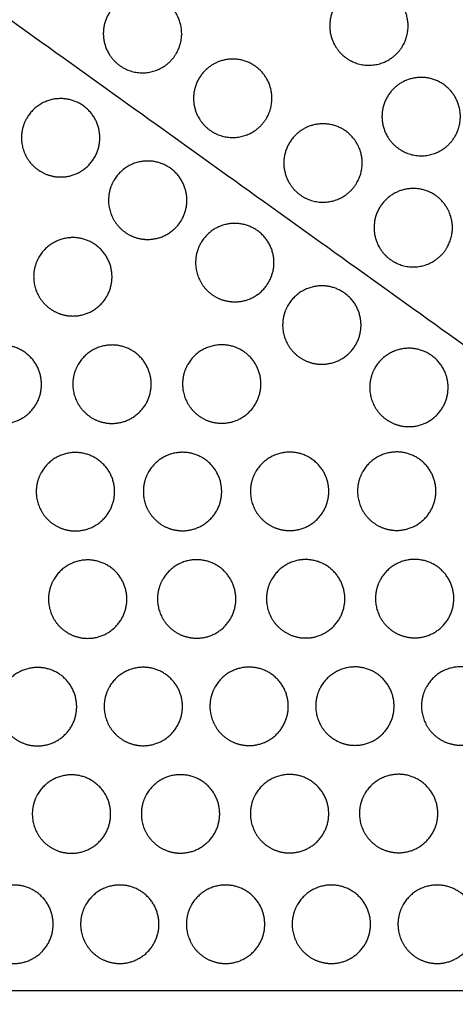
# Model space of a CAD drawing. Header units: millimetres. Extents: x -125 to 375, y 0 to 433.
# Tile 11 of 33: x 22 to 55, y 215 to 291. Entities that reach past the tile are written whole.
import ezdxf

# ---------------------------------------------------------------- set-up
doc = ezdxf.new("R2010")
doc.units = ezdxf.units.MM
doc.layers.add('Make2D$Visible$Curves', color=7, linetype='Continuous', true_color=0x000000)

msp = doc.modelspace()

# ---------------------------------------------------------------- linework, layer by layer
at = {"layer": 'Make2D$Visible$Curves', "color": 18, "lineweight": -3, "true_color": 0x000000}
for points in [[(125, 216.506), (62.5, 324.76), (0, 433.013)], [(-15.22, 316.948), (54.89, 266.727), (125, 216.506)], [(125, 216.506), (0, 216.506), (-125, 216.506)], [(-32.095, 145.293), (46.453, 180.9), (125, 216.506)], [(125, 216.506), (62.5, 108.253), (0, 0)]]:
    msp.add_open_spline(points, degree=2, dxfattribs=at)
for points, weights, knots in [([(51.33, 288.825), (50.928, 288.129), (50.232, 287.727), (48.732, 286.861), (47.232, 287.727), (46.535, 288.129), (46.133, 288.825), (44.633, 291.424), (47.232, 292.924), (49.83, 294.424), (51.33, 291.825), (52.196, 290.325), (51.33, 288.825)], [0.868347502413, 0.900099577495, 1, 0.807007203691, 0.868347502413, 0.900099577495, 1, 0.707106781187, 1, 0.707106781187, 1, 0.807007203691, 0.868347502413], [16.048112, 16.048112, 16.048112, 18.106736, 18.106736, 21.596537, 21.596537, 23.206626, 23.206626, 29.242204, 29.242204, 35.277783, 35.277783, 39.254738, 39.254738, 39.254738]), ([(33.993, 288.245), (33.591, 287.548), (32.895, 287.147), (31.395, 286.28), (29.895, 287.147), (29.198, 287.548), (28.796, 288.245), (27.296, 290.843), (29.895, 292.343), (32.493, 293.843), (33.993, 291.245), (34.859, 289.745), (33.993, 288.245)], [0.868347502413, 0.900099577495, 1, 0.807007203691, 0.868347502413, 0.900099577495, 1, 0.707106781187, 1, 0.707106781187, 1, 0.807007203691, 0.868347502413], [16.048112, 16.048112, 16.048112, 18.106736, 18.106736, 21.596537, 21.596537, 23.206626, 23.206626, 29.242204, 29.242204, 35.277783, 35.277783, 39.254738, 39.254738, 39.254738]), ([(40.903, 283.295), (40.501, 282.599), (39.805, 282.197), (38.305, 281.331), (36.805, 282.197), (36.108, 282.599), (35.707, 283.295), (34.207, 285.893), (36.805, 287.393), (39.403, 288.893), (40.903, 286.295), (41.769, 284.795), (40.903, 283.295)], [0.868347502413, 0.900099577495, 1, 0.807007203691, 0.868347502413, 0.900099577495, 1, 0.707106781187, 1, 0.707106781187, 1, 0.807007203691, 0.868347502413], [16.048112, 16.048112, 16.048112, 18.106736, 18.106736, 21.596537, 21.596537, 23.206626, 23.206626, 29.242204, 29.242204, 35.277783, 35.277783, 39.254738, 39.254738, 39.254738]), ([(55.33, 281.897), (54.928, 281.201), (54.232, 280.799), (52.732, 279.933), (51.232, 280.799), (50.535, 281.201), (50.133, 281.897), (48.633, 284.495), (51.232, 285.995), (53.83, 287.495), (55.33, 284.897), (56.196, 283.397), (55.33, 281.897)], [0.868347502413, 0.900099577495, 1, 0.807007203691, 0.868347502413, 0.900099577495, 1, 0.707106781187, 1, 0.707106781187, 1, 0.807007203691, 0.868347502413], [16.048112, 16.048112, 16.048112, 18.106736, 18.106736, 21.596537, 21.596537, 23.206626, 23.206626, 29.242204, 29.242204, 35.277783, 35.277783, 39.254738, 39.254738, 39.254738]), ([(22.53, 283.273), (23.396, 284.773), (25.128, 284.773), (28.128, 284.773), (28.128, 281.773), (28.128, 278.773), (25.128, 278.773), (24.324, 278.773), (23.628, 279.175), (22.128, 280.041), (22.128, 281.773), (22.128, 282.577), (22.53, 283.273)], [0.868347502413, 0.807007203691, 1, 0.707106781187, 1, 0.707106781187, 1, 0.900099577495, 0.868347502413, 0.807007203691, 1, 0.900099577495, 0.868347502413], [5.529659, 5.529659, 5.529659, 9.49499, 9.49499, 15.512927, 15.512927, 21.530864, 21.530864, 23.139763, 23.139763, 26.616816, 26.616816, 28.669422, 28.669422, 28.669422]), ([(47.813, 278.345), (47.411, 277.649), (46.715, 277.247), (45.215, 276.381), (43.715, 277.247), (43.019, 277.649), (42.617, 278.345), (41.117, 280.943), (43.715, 282.443), (46.313, 283.943), (47.813, 281.345), (48.679, 279.845), (47.813, 278.345)], [0.868347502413, 0.900099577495, 1, 0.807007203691, 0.868347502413, 0.900099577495, 1, 0.707106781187, 1, 0.707106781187, 1, 0.807007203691, 0.868347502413], [16.048112, 16.048112, 16.048112, 18.106736, 18.106736, 21.596537, 21.596537, 23.206626, 23.206626, 29.242204, 29.242204, 35.277783, 35.277783, 39.254738, 39.254738, 39.254738]), ([(29.196, 278.498), (30.062, 279.998), (31.794, 279.998), (34.794, 279.998), (34.794, 276.998), (34.794, 273.998), (31.794, 273.998), (30.99, 273.998), (30.294, 274.4), (28.794, 275.266), (28.794, 276.998), (28.794, 277.802), (29.196, 278.498)], [0.868347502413, 0.807007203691, 1, 0.707106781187, 1, 0.707106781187, 1, 0.900099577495, 0.868347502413, 0.807007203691, 1, 0.900099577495, 0.868347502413], [5.529659, 5.529659, 5.529659, 9.49499, 9.49499, 15.512927, 15.512927, 21.530864, 21.530864, 23.139763, 23.139763, 26.616816, 26.616816, 28.669422, 28.669422, 28.669422]), ([(54.723, 273.395), (54.321, 272.699), (53.625, 272.297), (52.125, 271.431), (50.625, 272.297), (49.929, 272.699), (49.527, 273.395), (48.027, 275.993), (50.625, 277.493), (53.223, 278.993), (54.723, 276.395), (55.589, 274.895), (54.723, 273.395)], [0.868347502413, 0.900099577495, 1, 0.807007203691, 0.868347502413, 0.900099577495, 1, 0.707106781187, 1, 0.707106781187, 1, 0.807007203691, 0.868347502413], [16.048112, 16.048112, 16.048112, 18.106736, 18.106736, 21.596537, 21.596537, 23.206626, 23.206626, 29.242204, 29.242204, 35.277783, 35.277783, 39.254738, 39.254738, 39.254738]), ([(35.862, 273.723), (36.728, 275.223), (38.46, 275.223), (41.46, 275.223), (41.46, 272.223), (41.46, 269.223), (38.46, 269.223), (37.656, 269.223), (36.96, 269.625), (35.46, 270.491), (35.46, 272.223), (35.46, 273.026), (35.862, 273.723)], [0.868347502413, 0.807007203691, 1, 0.707106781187, 1, 0.707106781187, 1, 0.900099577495, 0.868347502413, 0.807007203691, 1, 0.900099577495, 0.868347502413], [5.529659, 5.529659, 5.529659, 9.49499, 9.49499, 15.512927, 15.512927, 21.530864, 21.530864, 23.139763, 23.139763, 26.616816, 26.616816, 28.669422, 28.669422, 28.669422]), ([(23.464, 272.638), (24.33, 274.138), (26.062, 274.138), (29.062, 274.138), (29.062, 271.138), (29.062, 268.138), (26.062, 268.138), (25.258, 268.138), (24.562, 268.54), (23.062, 269.406), (23.062, 271.138), (23.062, 271.942), (23.464, 272.638)], [0.868347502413, 0.807007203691, 1, 0.707106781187, 1, 0.707106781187, 1, 0.900099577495, 0.868347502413, 0.807007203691, 1, 0.900099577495, 0.868347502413], [5.529659, 5.529659, 5.529659, 9.49499, 9.49499, 15.512927, 15.512927, 21.530864, 21.530864, 23.139763, 23.139763, 26.616816, 26.616816, 28.669422, 28.669422, 28.669422]), ([(42.528, 268.948), (43.394, 270.448), (45.126, 270.448), (48.126, 270.448), (48.126, 267.448), (48.126, 264.448), (45.126, 264.448), (44.323, 264.448), (43.626, 264.849), (42.126, 265.715), (42.126, 267.448), (42.126, 268.251), (42.528, 268.948)], [0.868347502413, 0.807007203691, 1, 0.707106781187, 1, 0.707106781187, 1, 0.900099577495, 0.868347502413, 0.807007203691, 1, 0.900099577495, 0.868347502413], [5.529659, 5.529659, 5.529659, 9.49499, 9.49499, 15.512927, 15.512927, 21.530864, 21.530864, 23.139763, 23.139763, 26.616816, 26.616816, 28.669422, 28.669422, 28.669422]), ([(18.062, 264.408), (18.928, 265.908), (20.661, 265.908), (23.661, 265.908), (23.661, 262.908), (23.661, 259.908), (20.661, 259.908), (19.857, 259.908), (19.161, 260.31), (17.661, 261.176), (17.661, 262.908), (17.661, 263.712), (18.062, 264.408)], [0.868347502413, 0.807007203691, 1, 0.707106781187, 1, 0.707106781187, 1, 0.900099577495, 0.868347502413, 0.807007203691, 1, 0.900099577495, 0.868347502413], [5.529659, 5.529659, 5.529659, 9.49499, 9.49499, 15.512927, 15.512927, 21.530864, 21.530864, 23.139763, 23.139763, 26.616816, 26.616816, 28.669422, 28.669422, 28.669422]), ([(26.462, 264.422), (27.328, 265.922), (29.061, 265.922), (32.061, 265.922), (32.061, 262.922), (32.061, 259.922), (29.061, 259.922), (28.257, 259.922), (27.561, 260.324), (26.061, 261.19), (26.061, 262.922), (26.061, 263.726), (26.462, 264.422)], [0.868347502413, 0.807007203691, 1, 0.707106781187, 1, 0.707106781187, 1, 0.900099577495, 0.868347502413, 0.807007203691, 1, 0.900099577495, 0.868347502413], [5.529659, 5.529659, 5.529659, 9.49499, 9.49499, 15.512927, 15.512927, 21.530864, 21.530864, 23.139763, 23.139763, 26.616816, 26.616816, 28.669422, 28.669422, 28.669422]), ([(34.862, 264.436), (35.728, 265.936), (37.461, 265.936), (40.461, 265.936), (40.461, 262.936), (40.461, 259.936), (37.461, 259.936), (36.657, 259.936), (35.961, 260.338), (34.461, 261.204), (34.461, 262.936), (34.461, 263.74), (34.862, 264.436)], [0.868347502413, 0.807007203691, 1, 0.707106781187, 1, 0.707106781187, 1, 0.900099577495, 0.868347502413, 0.807007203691, 1, 0.900099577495, 0.868347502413], [5.529659, 5.529659, 5.529659, 9.49499, 9.49499, 15.512927, 15.512927, 21.530864, 21.530864, 23.139763, 23.139763, 26.616816, 26.616816, 28.669422, 28.669422, 28.669422]), ([(49.195, 264.172), (50.061, 265.672), (51.793, 265.672), (54.793, 265.672), (54.793, 262.672), (54.793, 259.672), (51.793, 259.672), (50.989, 259.672), (50.293, 260.074), (48.793, 260.94), (48.793, 262.672), (48.793, 263.476), (49.195, 264.172)], [0.868347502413, 0.807007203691, 1, 0.707106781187, 1, 0.707106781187, 1, 0.900099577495, 0.868347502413, 0.807007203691, 1, 0.900099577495, 0.868347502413], [5.529659, 5.529659, 5.529659, 9.49499, 9.49499, 15.512927, 15.512927, 21.530864, 21.530864, 23.139763, 23.139763, 26.616816, 26.616816, 28.669422, 28.669422, 28.669422]), ([(23.661, 256.197), (24.527, 257.697), (26.259, 257.697), (29.259, 257.697), (29.259, 254.697), (29.259, 251.697), (26.259, 251.697), (25.456, 251.697), (24.759, 252.099), (23.259, 252.965), (23.259, 254.697), (23.259, 255.501), (23.661, 256.197)], [0.868347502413, 0.807007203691, 1, 0.707106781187, 1, 0.707106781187, 1, 0.900099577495, 0.868347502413, 0.807007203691, 1, 0.900099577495, 0.868347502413], [5.529659, 5.529659, 5.529659, 9.49499, 9.49499, 15.512927, 15.512927, 21.530864, 21.530864, 23.139763, 23.139763, 26.616816, 26.616816, 28.669422, 28.669422, 28.669422]), ([(31.861, 256.211), (32.727, 257.711), (34.459, 257.711), (37.459, 257.711), (37.459, 254.711), (37.459, 251.711), (34.459, 251.711), (33.656, 251.711), (32.959, 252.113), (31.459, 252.979), (31.459, 254.711), (31.459, 255.515), (31.861, 256.211)], [0.868347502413, 0.807007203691, 1, 0.707106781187, 1, 0.707106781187, 1, 0.900099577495, 0.868347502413, 0.807007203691, 1, 0.900099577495, 0.868347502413], [5.529659, 5.529659, 5.529659, 9.49499, 9.49499, 15.512927, 15.512927, 21.530864, 21.530864, 23.139763, 23.139763, 26.616816, 26.616816, 28.669422, 28.669422, 28.669422]), ([(40.061, 256.224), (40.927, 257.724), (42.659, 257.724), (45.659, 257.724), (45.659, 254.724), (45.659, 251.724), (42.659, 251.724), (41.856, 251.724), (41.159, 252.126), (39.659, 252.992), (39.659, 254.724), (39.659, 255.528), (40.061, 256.224)], [0.868347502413, 0.807007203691, 1, 0.707106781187, 1, 0.707106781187, 1, 0.900099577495, 0.868347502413, 0.807007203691, 1, 0.900099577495, 0.868347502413], [5.529659, 5.529659, 5.529659, 9.49499, 9.49499, 15.512927, 15.512927, 21.530864, 21.530864, 23.139763, 23.139763, 26.616816, 26.616816, 28.669422, 28.669422, 28.669422]), ([(48.261, 256.238), (49.127, 257.738), (50.859, 257.738), (53.859, 257.738), (53.859, 254.738), (53.859, 251.738), (50.859, 251.738), (50.056, 251.738), (49.359, 252.14), (47.859, 253.006), (47.859, 254.738), (47.859, 255.542), (48.261, 256.238)], [0.868347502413, 0.807007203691, 1, 0.707106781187, 1, 0.707106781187, 1, 0.900099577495, 0.868347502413, 0.807007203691, 1, 0.900099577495, 0.868347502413], [5.529659, 5.529659, 5.529659, 9.49499, 9.49499, 15.512927, 15.512927, 21.530864, 21.530864, 23.139763, 23.139763, 26.616816, 26.616816, 28.669422, 28.669422, 28.669422]), ([(24.6, 247.978), (25.466, 249.478), (27.198, 249.478), (30.198, 249.478), (30.198, 246.478), (30.198, 243.478), (27.198, 243.478), (26.395, 243.478), (25.698, 243.88), (24.198, 244.746), (24.198, 246.478), (24.198, 247.282), (24.6, 247.978)], [0.868347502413, 0.807007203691, 1, 0.707106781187, 1, 0.707106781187, 1, 0.900099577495, 0.868347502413, 0.807007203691, 1, 0.900099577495, 0.868347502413], [5.529659, 5.529659, 5.529659, 9.49499, 9.49499, 15.512927, 15.512927, 21.530864, 21.530864, 23.139763, 23.139763, 26.616816, 26.616816, 28.669422, 28.669422, 28.669422]), ([(32.945, 247.992), (33.811, 249.492), (35.543, 249.492), (38.543, 249.492), (38.543, 246.492), (38.543, 243.492), (35.543, 243.492), (34.74, 243.492), (34.043, 243.894), (32.543, 244.76), (32.543, 246.492), (32.543, 247.296), (32.945, 247.992)], [0.868347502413, 0.807007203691, 1, 0.707106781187, 1, 0.707106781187, 1, 0.900099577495, 0.868347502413, 0.807007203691, 1, 0.900099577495, 0.868347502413], [5.529659, 5.529659, 5.529659, 9.49499, 9.49499, 15.512927, 15.512927, 21.530864, 21.530864, 23.139763, 23.139763, 26.616816, 26.616816, 28.669422, 28.669422, 28.669422]), ([(41.29, 248.006), (42.156, 249.506), (43.888, 249.506), (46.888, 249.506), (46.888, 246.506), (46.888, 243.506), (43.888, 243.506), (43.085, 243.506), (42.388, 243.908), (40.888, 244.774), (40.888, 246.506), (40.888, 247.31), (41.29, 248.006)], [0.868347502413, 0.807007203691, 1, 0.707106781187, 1, 0.707106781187, 1, 0.900099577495, 0.868347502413, 0.807007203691, 1, 0.900099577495, 0.868347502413], [5.529659, 5.529659, 5.529659, 9.49499, 9.49499, 15.512927, 15.512927, 21.530864, 21.530864, 23.139763, 23.139763, 26.616816, 26.616816, 28.669422, 28.669422, 28.669422]), ([(49.635, 248.02), (50.501, 249.52), (52.233, 249.52), (55.233, 249.52), (55.233, 246.52), (55.233, 243.52), (52.233, 243.52), (51.43, 243.52), (50.733, 243.922), (49.233, 244.788), (49.233, 246.52), (49.233, 247.324), (49.635, 248.02)], [0.868347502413, 0.807007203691, 1, 0.707106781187, 1, 0.707106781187, 1, 0.900099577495, 0.868347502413, 0.807007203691, 1, 0.900099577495, 0.868347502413], [5.529659, 5.529659, 5.529659, 9.49499, 9.49499, 15.512927, 15.512927, 21.530864, 21.530864, 23.139763, 23.139763, 26.616816, 26.616816, 28.669422, 28.669422, 28.669422]), ([(20.759, 239.751), (21.625, 241.251), (23.357, 241.251), (26.357, 241.251), (26.357, 238.251), (26.357, 235.251), (23.357, 235.251), (22.553, 235.251), (21.857, 235.653), (20.357, 236.519), (20.357, 238.251), (20.357, 239.055), (20.759, 239.751)], [0.868347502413, 0.807007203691, 1, 0.707106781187, 1, 0.707106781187, 1, 0.900099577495, 0.868347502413, 0.807007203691, 1, 0.900099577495, 0.868347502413], [5.529659, 5.529659, 5.529659, 9.49499, 9.49499, 15.512927, 15.512927, 21.530864, 21.530864, 23.139763, 23.139763, 26.616816, 26.616816, 28.669422, 28.669422, 28.669422]), ([(28.859, 239.765), (29.725, 241.265), (31.457, 241.265), (34.457, 241.265), (34.457, 238.265), (34.457, 235.265), (31.457, 235.265), (30.653, 235.265), (29.957, 235.667), (28.457, 236.533), (28.457, 238.265), (28.457, 239.069), (28.859, 239.765)], [0.868347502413, 0.807007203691, 1, 0.707106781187, 1, 0.707106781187, 1, 0.900099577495, 0.868347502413, 0.807007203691, 1, 0.900099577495, 0.868347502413], [5.529659, 5.529659, 5.529659, 9.49499, 9.49499, 15.512927, 15.512927, 21.530864, 21.530864, 23.139763, 23.139763, 26.616816, 26.616816, 28.669422, 28.669422, 28.669422]), ([(36.959, 239.778), (37.825, 241.278), (39.557, 241.278), (42.557, 241.278), (42.557, 238.278), (42.557, 235.278), (39.557, 235.278), (38.753, 235.278), (38.057, 235.68), (36.557, 236.546), (36.557, 238.278), (36.557, 239.082), (36.959, 239.778)], [0.868347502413, 0.807007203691, 1, 0.707106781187, 1, 0.707106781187, 1, 0.900099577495, 0.868347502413, 0.807007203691, 1, 0.900099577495, 0.868347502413], [5.529659, 5.529659, 5.529659, 9.49499, 9.49499, 15.512927, 15.512927, 21.530864, 21.530864, 23.139763, 23.139763, 26.616816, 26.616816, 28.669422, 28.669422, 28.669422]), ([(45.059, 239.792), (45.925, 241.292), (47.657, 241.292), (50.657, 241.292), (50.657, 238.292), (50.657, 235.292), (47.657, 235.292), (46.853, 235.292), (46.157, 235.694), (44.657, 236.56), (44.657, 238.292), (44.657, 239.096), (45.059, 239.792)], [0.868347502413, 0.807007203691, 1, 0.707106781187, 1, 0.707106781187, 1, 0.900099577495, 0.868347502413, 0.807007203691, 1, 0.900099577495, 0.868347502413], [5.529659, 5.529659, 5.529659, 9.49499, 9.49499, 15.512927, 15.512927, 21.530864, 21.530864, 23.139763, 23.139763, 26.616816, 26.616816, 28.669422, 28.669422, 28.669422]), ([(53.159, 239.805), (54.025, 241.305), (55.757, 241.305), (58.757, 241.305), (58.757, 238.305), (58.757, 235.305), (55.757, 235.305), (54.953, 235.305), (54.257, 235.707), (52.757, 236.573), (52.757, 238.305), (52.757, 239.109), (53.159, 239.805)], [0.868347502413, 0.807007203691, 1, 0.707106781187, 1, 0.707106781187, 1, 0.900099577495, 0.868347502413, 0.807007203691, 1, 0.900099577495, 0.868347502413], [5.529659, 5.529659, 5.529659, 9.49499, 9.49499, 15.512927, 15.512927, 21.530864, 21.530864, 23.139763, 23.139763, 26.616816, 26.616816, 28.669422, 28.669422, 28.669422]), ([(23.358, 231.535), (24.224, 233.035), (25.956, 233.035), (28.956, 233.035), (28.956, 230.035), (28.956, 227.035), (25.956, 227.035), (25.152, 227.035), (24.456, 227.437), (22.956, 228.303), (22.956, 230.035), (22.956, 230.839), (23.358, 231.535)], [0.868347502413, 0.807007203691, 1, 0.707106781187, 1, 0.707106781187, 1, 0.900099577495, 0.868347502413, 0.807007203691, 1, 0.900099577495, 0.868347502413], [5.529659, 5.529659, 5.529659, 9.49499, 9.49499, 15.512927, 15.512927, 21.530864, 21.530864, 23.139763, 23.139763, 26.616816, 26.616816, 28.669422, 28.669422, 28.669422]), ([(31.708, 231.549), (32.574, 233.049), (34.306, 233.049), (37.306, 233.049), (37.306, 230.049), (37.306, 227.049), (34.306, 227.049), (33.502, 227.049), (32.806, 227.451), (31.306, 228.317), (31.306, 230.049), (31.306, 230.853), (31.708, 231.549)], [0.868347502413, 0.807007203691, 1, 0.707106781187, 1, 0.707106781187, 1, 0.900099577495, 0.868347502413, 0.807007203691, 1, 0.900099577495, 0.868347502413], [5.529659, 5.529659, 5.529659, 9.49499, 9.49499, 15.512927, 15.512927, 21.530864, 21.530864, 23.139763, 23.139763, 26.616816, 26.616816, 28.669422, 28.669422, 28.669422]), ([(40.058, 231.563), (40.924, 233.063), (42.656, 233.063), (45.656, 233.063), (45.656, 230.063), (45.656, 227.063), (42.656, 227.063), (41.852, 227.063), (41.156, 227.465), (39.656, 228.331), (39.656, 230.063), (39.656, 230.867), (40.058, 231.563)], [0.868347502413, 0.807007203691, 1, 0.707106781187, 1, 0.707106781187, 1, 0.900099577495, 0.868347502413, 0.807007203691, 1, 0.900099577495, 0.868347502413], [5.529659, 5.529659, 5.529659, 9.49499, 9.49499, 15.512927, 15.512927, 21.530864, 21.530864, 23.139763, 23.139763, 26.616816, 26.616816, 28.669422, 28.669422, 28.669422]), ([(48.408, 231.577), (49.274, 233.077), (51.006, 233.077), (54.006, 233.077), (54.006, 230.077), (54.006, 227.077), (51.006, 227.077), (50.202, 227.077), (49.506, 227.479), (48.006, 228.345), (48.006, 230.077), (48.006, 230.881), (48.408, 231.577)], [0.868347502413, 0.807007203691, 1, 0.707106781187, 1, 0.707106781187, 1, 0.900099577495, 0.868347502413, 0.807007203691, 1, 0.900099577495, 0.868347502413], [5.529659, 5.529659, 5.529659, 9.49499, 9.49499, 15.512927, 15.512927, 21.530864, 21.530864, 23.139763, 23.139763, 26.616816, 26.616816, 28.669422, 28.669422, 28.669422]), ([(18.957, 223.106), (19.823, 224.606), (21.555, 224.606), (24.555, 224.606), (24.555, 221.606), (24.555, 218.606), (21.555, 218.606), (20.752, 218.606), (20.055, 219.008), (18.555, 219.874), (18.555, 221.606), (18.555, 222.41), (18.957, 223.106)], [0.868347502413, 0.807007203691, 1, 0.707106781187, 1, 0.707106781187, 1, 0.900099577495, 0.868347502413, 0.807007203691, 1, 0.900099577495, 0.868347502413], [5.529659, 5.529659, 5.529659, 9.49499, 9.49499, 15.512927, 15.512927, 21.530864, 21.530864, 23.139763, 23.139763, 26.616816, 26.616816, 28.669422, 28.669422, 28.669422]), ([(27.057, 223.106), (27.923, 224.606), (29.655, 224.606), (32.655, 224.606), (32.655, 221.606), (32.655, 218.606), (29.655, 218.606), (28.852, 218.606), (28.155, 219.008), (26.655, 219.874), (26.655, 221.606), (26.655, 222.41), (27.057, 223.106)], [0.868347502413, 0.807007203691, 1, 0.707106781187, 1, 0.707106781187, 1, 0.900099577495, 0.868347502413, 0.807007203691, 1, 0.900099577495, 0.868347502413], [5.529659, 5.529659, 5.529659, 9.49499, 9.49499, 15.512927, 15.512927, 21.530864, 21.530864, 23.139763, 23.139763, 26.616816, 26.616816, 28.669422, 28.669422, 28.669422]), ([(35.157, 223.106), (36.023, 224.606), (37.755, 224.606), (40.755, 224.606), (40.755, 221.606), (40.755, 218.606), (37.755, 218.606), (36.952, 218.606), (36.255, 219.008), (34.755, 219.874), (34.755, 221.606), (34.755, 222.41), (35.157, 223.106)], [0.868347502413, 0.807007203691, 1, 0.707106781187, 1, 0.707106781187, 1, 0.900099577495, 0.868347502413, 0.807007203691, 1, 0.900099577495, 0.868347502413], [5.529659, 5.529659, 5.529659, 9.49499, 9.49499, 15.512927, 15.512927, 21.530864, 21.530864, 23.139763, 23.139763, 26.616816, 26.616816, 28.669422, 28.669422, 28.669422]), ([(43.257, 223.106), (44.123, 224.606), (45.855, 224.606), (48.855, 224.606), (48.855, 221.606), (48.855, 218.606), (45.855, 218.606), (45.052, 218.606), (44.355, 219.008), (42.855, 219.874), (42.855, 221.606), (42.855, 222.41), (43.257, 223.106)], [0.868347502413, 0.807007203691, 1, 0.707106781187, 1, 0.707106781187, 1, 0.900099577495, 0.868347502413, 0.807007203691, 1, 0.900099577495, 0.868347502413], [5.529659, 5.529659, 5.529659, 9.49499, 9.49499, 15.512927, 15.512927, 21.530864, 21.530864, 23.139763, 23.139763, 26.616816, 26.616816, 28.669422, 28.669422, 28.669422]), ([(51.357, 223.106), (52.223, 224.606), (53.955, 224.606), (56.955, 224.606), (56.955, 221.606), (56.955, 218.606), (53.955, 218.606), (53.152, 218.606), (52.455, 219.008), (50.955, 219.874), (50.955, 221.606), (50.955, 222.41), (51.357, 223.106)], [0.868347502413, 0.807007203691, 1, 0.707106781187, 1, 0.707106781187, 1, 0.900099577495, 0.868347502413, 0.807007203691, 1, 0.900099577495, 0.868347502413], [5.529659, 5.529659, 5.529659, 9.49499, 9.49499, 15.512927, 15.512927, 21.530864, 21.530864, 23.139763, 23.139763, 26.616816, 26.616816, 28.669422, 28.669422, 28.669422])]:
    msp.add_rational_spline(points, weights, degree=2, knots=knots, dxfattribs=at)

doc.saveas('drawing.dxf')
